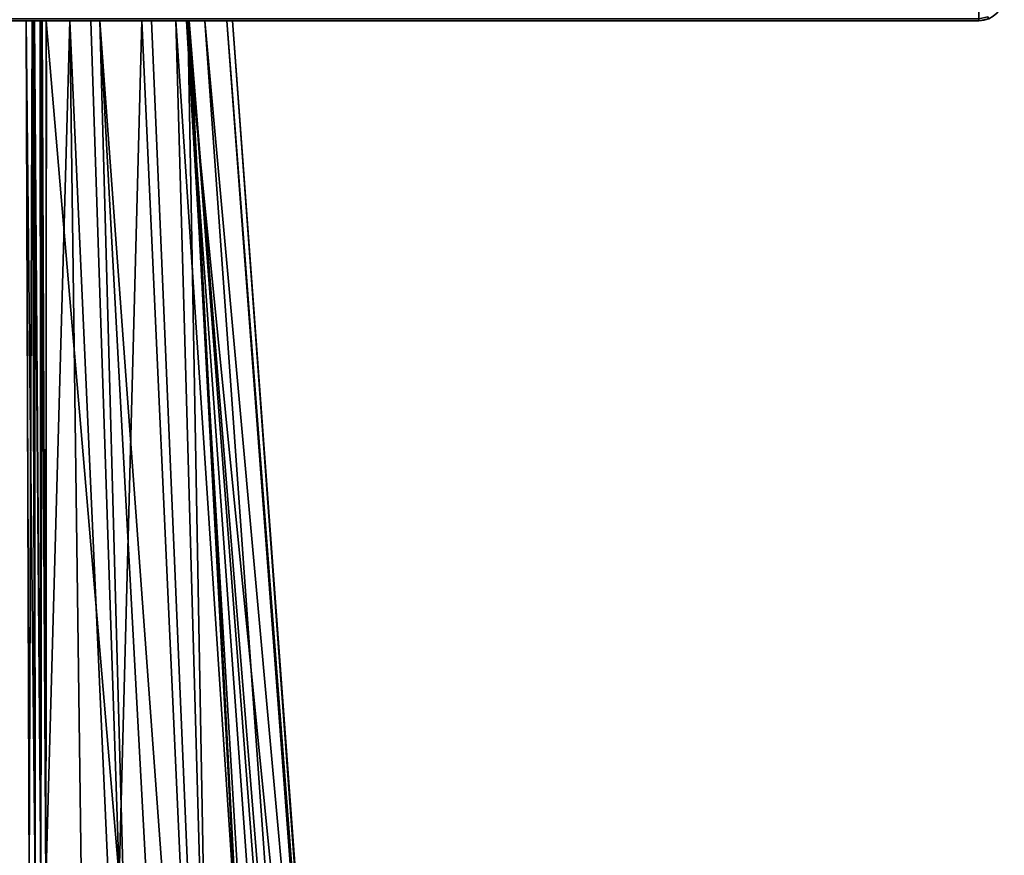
# Model space of a CAD drawing. Header units: millimetres. Extents: x -322 to 8072, y -96 to 57.
# Tile 47 of 256: x 1252 to 1272, y -67 to -50. Entities that reach past the tile are written whole.
import ezdxf

# ---------------------------------------------------------------- set-up
doc = ezdxf.new("R2010")
doc.units = ezdxf.units.MM
doc.layers.add('151', color=7, linetype='Continuous', true_color=0xffffff)

# ---------------------------------------------------------------- blocks, each defined once
blk = doc.blocks.new('UG_SURFACE_021')
at = {"layer": '151', "color": 251, "linetype": 'Continuous', "lineweight": 35}
for points in [[(1271, -50.3, 1000), (1221, -50.3, 1000), (1221, -50.262, 999.809), (1271, -50.262, 999.809)], [(1221, -50.3, 1050), (1271, -50.3, 1050), (1271, -50.262, 1050.191), (1221, -50.262, 1050.191)], [(1271, -50.3, 1050), (1221, -50.3, 1050), (1246, -50.3, 1036), (1247.531, -50.3, 1035.696)], [(1221, -50.3, 1000), (1271, -50.3, 1000), (1246, -50.3, 1014), (1244.469, -50.3, 1014.305)], [(1247.531, -50.3, 1014.305), (1246, -50.3, 1014), (1271, -50.3, 1000)], [(1271, -50.3, 1000), (1248.828, -50.3, 1015.172), (1247.531, -50.3, 1014.305)], [(1247.531, -50.3, 1035.696), (1248.828, -50.3, 1034.828), (1271, -50.3, 1050)], [(1271, -50.3, 1050), (1248.828, -50.3, 1034.828), (1249.696, -50.3, 1033.531)], [(1249.696, -50.3, 1016.469), (1248.828, -50.3, 1015.172), (1271, -50.3, 1000)], [(1271, -50.3, 1050), (1249.696, -50.3, 1033.531), (1250, -50.3, 1032)], [(1250, -50.3, 1018), (1249.696, -50.3, 1016.469), (1271, -50.3, 1000)], [(1271, -50.3, 1000), (1271, -50.3, 1050), (1250, -50.3, 1032), (1250, -50.3, 1018)], [(1271.191, -50.262, 1000), (1271, -50.3, 1000), (1271, -50.262, 999.809), (1271.177, -50.227, 999.809)], [(1271.177, -50.227, 1050.191), (1271, -50.262, 1050.191), (1271, -50.3, 1050), (1271.191, -50.262, 1050)], [(1271, -50.3, 1050), (1271, -50.3, 1000), (1271.191, -50.262, 1000), (1271.191, -50.262, 1050)]]:
    blk.add_3dface(points, dxfattribs=at)
blk = doc.blocks.new('UG_SURFACE_022')
at = {"layer": '151', "color": 251, "linetype": 'Continuous', "lineweight": 35}
for points in [[(1221, -50.3, 1129), (1271, -50.3, 1129), (1271, -50.262, 1129.191), (1221, -50.262, 1129.191)], [(1271, -50.3, 1079), (1221, -50.3, 1079), (1221, -50.262, 1078.809), (1271, -50.262, 1078.809)], [(1271, -50.3, 1129), (1221, -50.3, 1129), (1236, -50.3, 1115), (1252.256, -50.3, 1115)], [(1221, -50.3, 1079), (1271, -50.3, 1079), (1252.256, -50.3, 1093), (1236, -50.3, 1093)], [(1236, -50.3, 1115), (1236, -92.446, 1115), (1252.364, -83.789, 1115), (1252.316, -67.253, 1115)], [(1252.316, -67.253, 1115), (1252.256, -50.3, 1115), (1236, -50.3, 1115)], [(1236, -50.3, 1093), (1252.256, -50.3, 1093), (1252.316, -67.253, 1093)], [(1252.316, -67.253, 1093), (1252.364, -83.789, 1093), (1236, -92.446, 1093), (1236, -50.3, 1093)], [(1252.256, -50.3, 1115), (1252.406, -50.3, 1114.974), (1252.421, -50.3, 1114.972), (1271, -50.3, 1129)], [(1252.375, -50.3, 1093.014), (1252.256, -50.3, 1093), (1271, -50.3, 1079)], [(1252.256, -50.3, 1115), (1252.316, -67.253, 1115), (1252.433, -67.253, 1114.986)], [(1252.433, -67.253, 1114.986), (1252.406, -50.3, 1114.974), (1252.256, -50.3, 1115)], [(1252.316, -67.253, 1093), (1252.256, -50.3, 1093), (1252.375, -50.3, 1093.014)], [(1252.375, -50.3, 1093.014), (1252.433, -67.253, 1093.014), (1252.316, -67.253, 1093)], [(1252.404, -50.3, 1093.027), (1252.375, -50.3, 1093.014), (1271, -50.3, 1079)], [(1252.375, -50.3, 1093.014), (1252.404, -50.3, 1093.027), (1252.433, -67.253, 1093.014)], [(1271, -50.3, 1079), (1252.529, -50.3, 1093.081), (1252.404, -50.3, 1093.027)], [(1252.404, -50.3, 1093.027), (1252.529, -50.3, 1093.081), (1252.545, -67.252, 1093.055)], [(1252.545, -67.252, 1093.055), (1252.433, -67.253, 1093.014), (1252.404, -50.3, 1093.027)], [(1252.421, -50.3, 1114.972), (1252.406, -50.3, 1114.974), (1252.433, -67.253, 1114.986)], [(1271, -50.3, 1129), (1252.421, -50.3, 1114.972), (1252.54, -50.3, 1114.906)], [(1252.421, -50.3, 1114.972), (1252.433, -67.253, 1114.986), (1252.545, -67.252, 1114.944)], [(1252.545, -67.252, 1114.944), (1252.54, -50.3, 1114.906), (1252.421, -50.3, 1114.972)], [(1252.541, -50.3, 1093.092), (1252.529, -50.3, 1093.081), (1271, -50.3, 1079)], [(1252.529, -50.3, 1093.081), (1252.541, -50.3, 1093.092), (1252.545, -67.252, 1093.055)], [(1252.54, -50.3, 1114.906), (1252.568, -50.3, 1114.89), (1271, -50.3, 1129)], [(1252.568, -50.3, 1114.89), (1252.54, -50.3, 1114.906), (1252.545, -67.252, 1114.944)], [(1271, -50.3, 1079), (1252.652, -50.3, 1093.195), (1252.541, -50.3, 1093.092)], [(1252.541, -50.3, 1093.092), (1252.652, -50.3, 1093.195), (1252.643, -67.252, 1093.122)], [(1252.643, -67.252, 1093.122), (1252.545, -67.252, 1093.055), (1252.541, -50.3, 1093.092)], [(1252.568, -50.3, 1114.89), (1252.545, -67.252, 1114.944), (1252.643, -67.145, 1114.878)], [(1252.568, -50.3, 1114.89), (1252.652, -50.3, 1114.805), (1271, -50.3, 1129)], [(1252.643, -67.145, 1114.878), (1252.652, -50.3, 1114.805), (1252.568, -50.3, 1114.89)], [(1253.115, -50.3, 1094.032), (1253.558, -83.701, 1093.844), (1252.643, -67.252, 1093.122)], [(1252.652, -50.3, 1114.805), (1252.643, -67.145, 1114.878), (1254.087, -67.145, 1113.426)], [(1252.643, -67.252, 1093.122), (1252.652, -50.3, 1093.195), (1253.115, -50.3, 1094.032)], [(1271, -50.3, 1129), (1252.652, -50.3, 1114.805), (1253.528, -50.3, 1113.145)], [(1253.115, -50.3, 1094.032), (1252.652, -50.3, 1093.195), (1271, -50.3, 1079)], [(1254.087, -67.145, 1113.426), (1253.528, -50.3, 1113.145), (1252.652, -50.3, 1114.805)], [(1253.704, -50.3, 1095.096), (1253.115, -50.3, 1094.032), (1271, -50.3, 1079)], [(1253.115, -50.3, 1094.032), (1253.704, -50.3, 1095.096), (1254.611, -83.604, 1094.712)], [(1254.611, -83.604, 1094.712), (1253.558, -83.701, 1093.844), (1253.115, -50.3, 1094.032)], [(1253.528, -50.3, 1113.145), (1254.534, -50.3, 1111.238), (1271, -50.3, 1129)], [(1254.534, -50.3, 1111.238), (1253.528, -50.3, 1113.145), (1254.087, -67.145, 1113.426)], [(1254.724, -50.3, 1096.939), (1253.704, -50.3, 1095.096), (1271, -50.3, 1079)], [(1253.704, -50.3, 1095.096), (1254.724, -50.3, 1096.939), (1256.131, -83.385, 1096.452)], [(1256.131, -83.385, 1096.452), (1255.508, -83.52, 1095.452), (1253.704, -50.3, 1095.096)], [(1255.508, -83.52, 1095.452), (1254.611, -83.604, 1094.712), (1253.704, -50.3, 1095.096)], [(1254.087, -67.145, 1113.426), (1256.041, -83.42, 1111.814), (1254.534, -50.3, 1111.238)], [(1254.534, -50.3, 1111.238), (1255.434, -50.3, 1109.53), (1271, -50.3, 1129)], [(1255.434, -50.3, 1109.53), (1254.534, -50.3, 1111.238), (1256.041, -83.42, 1111.814)], [(1271, -50.3, 1079), (1255.201, -50.3, 1097.801), (1254.724, -50.3, 1096.939)], [(1256.131, -83.385, 1096.452), (1254.724, -50.3, 1096.939), (1255.201, -50.3, 1097.801)], [(1255.409, -50.3, 1098.902), (1255.201, -50.3, 1097.801), (1271, -50.3, 1079)], [(1255.201, -50.3, 1097.801), (1255.409, -50.3, 1098.902), (1257.38, -83.114, 1098.457)], [(1257.38, -83.114, 1098.457), (1256.131, -83.385, 1096.452), (1255.201, -50.3, 1097.801)], [(1271, -50.3, 1079), (1256.201, -50.3, 1103.086), (1255.409, -50.3, 1098.902)], [(1255.409, -50.3, 1098.902), (1256.201, -50.3, 1103.086), (1258.64, -82.76, 1102.975)], [(1258.64, -82.76, 1102.975), (1257.752, -83.033, 1099.055), (1255.409, -50.3, 1098.902)], [(1257.752, -83.033, 1099.055), (1257.38, -83.114, 1098.457), (1255.409, -50.3, 1098.902)], [(1271, -50.3, 1129), (1255.434, -50.3, 1109.53), (1255.46, -50.3, 1109.361)], [(1255.434, -50.3, 1109.53), (1256.041, -83.42, 1111.814), (1257.199, -83.151, 1109.764)], [(1257.199, -83.151, 1109.764), (1255.46, -50.3, 1109.361), (1255.434, -50.3, 1109.53)], [(1271, -50.3, 1129), (1255.46, -50.3, 1109.361), (1255.773, -50.3, 1107.267)], [(1255.46, -50.3, 1109.361), (1257.945, -82.978, 1108.443), (1258.096, -82.931, 1107.623)], [(1255.46, -50.3, 1109.361), (1257.199, -83.151, 1109.764), (1257.945, -82.978, 1108.443)], [(1258.096, -82.931, 1107.623), (1255.773, -50.3, 1107.267), (1255.46, -50.3, 1109.361)], [(1255.773, -50.3, 1107.267), (1256.312, -50.3, 1103.672), (1271, -50.3, 1079), (1271, -50.3, 1129)], [(1255.773, -50.3, 1107.267), (1258.096, -82.931, 1107.623), (1258.715, -82.736, 1104.244)], [(1258.715, -82.736, 1104.244), (1256.312, -50.3, 1103.672), (1255.773, -50.3, 1107.267)], [(1271, -50.3, 1079), (1256.312, -50.3, 1103.672), (1256.201, -50.3, 1103.086)], [(1258.694, -82.743, 1103.216), (1256.201, -50.3, 1103.086), (1256.312, -50.3, 1103.672)], [(1258.694, -82.743, 1103.216), (1258.64, -82.76, 1102.975), (1256.201, -50.3, 1103.086)], [(1256.312, -50.3, 1103.672), (1258.715, -82.736, 1104.244), (1258.694, -82.743, 1103.216)], [(1271.177, -50.227, 1129.191), (1271, -50.262, 1129.191), (1271, -50.3, 1129), (1271.191, -50.262, 1129)], [(1271.191, -50.262, 1079), (1271, -50.3, 1079), (1271, -50.262, 1078.809), (1271.177, -50.227, 1078.809)], [(1271, -50.3, 1129), (1271, -50.3, 1079), (1271.191, -50.262, 1079), (1271.191, -50.262, 1129)]]:
    blk.add_3dface(points, dxfattribs=at)

msp = doc.modelspace()

# ---------------------------------------------------------------- linework, layer by layer
at = {"layer": '151', "color": 253, "linetype": 'Continuous', "lineweight": -3}
for p, q in [((1221, -50.3, 1079), (1271, -50.3, 1079)), ((1271, -50.3, 1129), (1221, -50.3, 1129)), ((1221, -50.3, 1000), (1271, -50.3, 1000)), ((1271, -50.3, 1050), (1221, -50.3, 1050)), ((1252.256, -50.3, 1115), (1236, -50.3, 1115)), ((1252.256, -50.3, 1093), (1236, -50.3, 1093)), ((1252.256, -50.3, 1115), (1236, -50.3, 1115)), ((1271, -50.3, 1079), (1271, -50.3, 1129)), ((1271, -50.3, 1000), (1271, -50.3, 1050))]:
    msp.add_line(p, q, dxfattribs=at)
at = {"layer": '151', "color": 253, "linetype": 'Continuous', "lineweight": -3, "extrusion": (0, 0, -1)}
for centre in [(-1271, -49.8, -1129), (-1271, -49.8, -1079)]:
    msp.add_arc(centre, 0.5, 180, 270, dxfattribs=at)
at = {"layer": '151', "color": 253, "linetype": 'Continuous', "lineweight": -3, "extrusion": (1, 0, 0)}
for centre, start, end in [((-49.8, 1079, 1271), 180, 270), ((-49.8, 1129, 1271), 90, 180), ((-49.8, 1000, 1271), 180, 270), ((-49.8, 1050, 1271), 90, 180)]:
    msp.add_arc(centre, 0.5, start, end, dxfattribs=at)
at = {"layer": '151', "color": 253, "linetype": 'Continuous', "lineweight": -3}
for centre in [(1271, -49.8, 1050), (1271, -49.8, 1000)]:
    msp.add_arc(centre, 0.5, 270, 0, dxfattribs=at)
for points, knots in [([(1252.256, -50.3, 1093), (1252.277, -55.951, 1093), (1252.297, -61.602, 1093), (1252.333, -72.765, 1093), (1252.35, -78.277, 1093), (1252.364, -83.789, 1093)], [0, 0, 0, 0, 0.506223, 0.506223, 1, 1, 1, 1]), ([(1252.364, -83.789, 1115), (1252.35, -78.277, 1115), (1252.333, -72.765, 1115), (1252.297, -61.602, 1115), (1252.277, -55.951, 1115), (1252.256, -50.3, 1115)], [0, 0, 0, 0, 0.493777, 0.493777, 1, 1, 1, 1]), ([(1252.256, -50.3, 1115), (1252.312, -50.3, 1115), (1252.369, -50.3, 1114.99), (1252.474, -50.3, 1114.953), (1252.525, -50.3, 1114.925), (1252.599, -50.3, 1114.865), (1252.628, -50.3, 1114.836), (1252.652, -50.3, 1114.805)], [0, 0, 0, 0, 0.368963, 0.368963, 0.737926, 0.737926, 1, 1, 1, 1]), ([(1252.652, -50.3, 1093.195), (1252.618, -50.3, 1093.151), (1252.576, -50.3, 1093.112), (1252.482, -50.3, 1093.051), (1252.429, -50.3, 1093.028), (1252.336, -50.3, 1093.005), (1252.296, -50.3, 1093), (1252.256, -50.3, 1093)], [0, 0, 0, 0, 0.36896, 0.36896, 0.737921, 0.737921, 1, 1, 1, 1]), ([(1252.62, -83.788, 1093.07), (1252.629, -78.276, 1093.084), (1252.637, -72.764, 1093.101), (1252.649, -61.601, 1093.143), (1252.653, -55.951, 1093.168), (1252.652, -50.3, 1093.195)], [0, 0, 0, 0, 0.493798, 0.493798, 1, 1, 1, 1]), ([(1252.652, -50.3, 1114.805), (1252.653, -55.951, 1114.832), (1252.649, -61.601, 1114.857), (1252.637, -72.764, 1114.899), (1252.629, -78.276, 1114.916), (1252.62, -83.788, 1114.93)], [0, 0, 0, 0, 0.506202, 0.506202, 1, 1, 1, 1]), ([(1252.652, -50.3, 1093.195), (1253.192, -50.3, 1093.898), (1254.219, -50.3, 1095.465), (1255.398, -50.3, 1098.101), (1256.146, -50.3, 1101.002), (1256.399, -50.3, 1104), (1256.146, -50.3, 1106.998), (1255.398, -50.3, 1109.899), (1254.219, -50.3, 1112.535), (1253.192, -50.3, 1114.102), (1252.652, -50.3, 1114.805)], [0, 0, 0, 0, 0.11683, 0.244553, 0.372277, 0.5, 0.627723, 0.755447, 0.88317, 1, 1, 1, 1]), ([(1252.652, -50.3, 1093.195), (1253.192, -50.3, 1093.898), (1254.219, -50.3, 1095.465), (1255.398, -50.3, 1098.101), (1256.146, -50.3, 1101.002), (1256.399, -50.3, 1104), (1256.146, -50.3, 1106.998), (1255.398, -50.3, 1109.899), (1254.219, -50.3, 1112.535), (1253.192, -50.3, 1114.102), (1252.652, -50.3, 1114.805)], [0, 0, 0, 0, 0.11683, 0.244553, 0.372277, 0.5, 0.627723, 0.755447, 0.88317, 1, 1, 1, 1])]:
    msp.add_open_spline(points, degree=3, knots=knots, dxfattribs=at)

# ---------------------------------------------------------------- block references
for name in ['UG_SURFACE_021', 'UG_SURFACE_022']:
    msp.add_blockref(name, (0, 0), dxfattribs=at)

doc.saveas('drawing.dxf')
